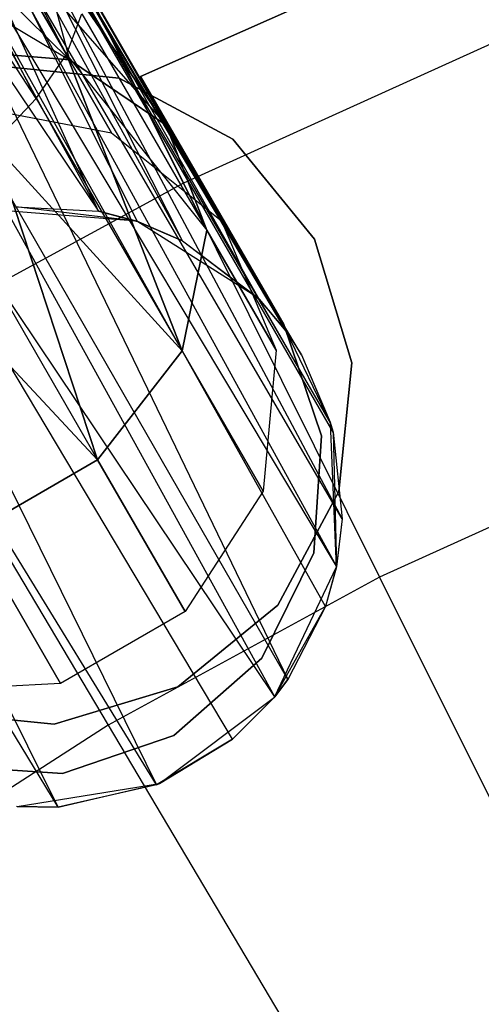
# Model space of a CAD drawing. Extents: x 0.3 to 7.1, y -3.38 to 3.38.
# Tile 161 of 256: x 2.96 to 3.11, y 1.1 to 1.43. Entities that reach past the tile are written whole.
import ezdxf

# ---------------------------------------------------------------- set-up
doc = ezdxf.new("R2010")
doc.units = 0
doc.header["$LTSCALE"] = 2.54
doc.layers.get('0').update_dxf_attribs({"linetype": 'CONTINUOUS'})

# ---------------------------------------------------------------- blocks, each defined once
blk = doc.blocks.new('SINGLES_B_BB_STL')
at = {"color": 0}
for p, q in [((2.97231, 1.41858, 14.36293), (2.79734, 1.75558, 14.52447)), ((2.97231, 1.41858, 14.36293), (2.79734, 1.75558, 14.52447)), ((2.79494, 1.7258, 14.56186), (2.97231, 1.41858, 14.36293)), ((2.96231, 1.40392, 14.37926), (2.79494, 1.7258, 14.56186)), ((2.96231, 1.40392, 14.37926), (2.79494, 1.7258, 14.56186)), ((2.79494, 1.7258, 14.56186), (2.97231, 1.41858, 14.36293)), ((2.97231, 1.41858, 13.89833), (2.79494, 1.7258, 13.69941)), ((2.97231, 1.41858, 13.89833), (2.79494, 1.7258, 13.69941)), ((2.96231, 1.40392, 13.88201), (2.79494, 1.7258, 13.69941)), ((2.96231, 1.40392, 13.88201), (2.79494, 1.7258, 13.69941)), ((2.96231, 1.40392, 13.88201), (2.77263, 1.69278, 13.67289)), ((2.96231, 1.40392, 13.88201), (2.77263, 1.69278, 13.67289)), ((2.98296, 1.36649, 41.75264), (2.85331, 1.60366, 41.62686)), ((2.98296, 1.36649, 41.75264), (2.85331, 1.60366, 41.62686)), ((2.98296, 1.36649, 41.75264), (2.87595, 1.60236, 41.60224)), ((2.99591, 1.36308, 41.74614), (2.87595, 1.60236, 41.60224)), ((2.98296, 1.36649, 41.75264), (2.87595, 1.60236, 41.60224)), ((2.99591, 1.36308, 41.74614), (2.87595, 1.60236, 41.60224)), ((3.01093, 1.35662, 41.73706), (2.87595, 1.60236, 41.60224)), ((3.01093, 1.35662, 41.73706), (2.87595, 1.60236, 41.60224)), ((2.82679, 1.5983, 41.6439), (2.98296, 1.36649, 41.75264)), ((2.82679, 1.5983, 41.6439), (2.98296, 1.36649, 41.75264)), ((2.89092, 1.59406, 41.57321), (3.04529, 1.3266, 41.70694)), ((3.01093, 1.35662, 41.73706), (2.89092, 1.59406, 41.57321)), ((3.01093, 1.35662, 41.73706), (2.89092, 1.59406, 41.57321)), ((3.03641, 1.33731, 41.71655), (2.89092, 1.59406, 41.57321)), ((3.03641, 1.33731, 41.71655), (2.89092, 1.59406, 41.57321)), ((2.89092, 1.59406, 41.57321), (3.04529, 1.3266, 41.70694)), ((2.89634, 1.57847, 41.54115), (3.06397, 1.26422, 41.66237)), ((3.04529, 1.3266, 41.70694), (2.89634, 1.57847, 41.54115)), ((3.05038, 1.31875, 41.70038), (2.89634, 1.57847, 41.54115)), ((3.04529, 1.3266, 41.70694), (2.89634, 1.57847, 41.54115)), ((3.06001, 1.29643, 41.68339), (2.89634, 1.57847, 41.54115)), ((3.05038, 1.31875, 41.70038), (2.89634, 1.57847, 41.54115)), ((3.06001, 1.29643, 41.68339), (2.89634, 1.57847, 41.54115)), ((3.06093, 1.29307, 41.68102), (2.89634, 1.57847, 41.54115)), ((3.06093, 1.29307, 41.68102), (2.89634, 1.57847, 41.54115)), ((2.89634, 1.57847, 41.54115), (3.06397, 1.26422, 41.66237)), ((3.06397, 1.26422, 41.66237), (2.89125, 1.56014, 41.51479)), ((3.06397, 1.26422, 41.66237), (2.89125, 1.56014, 41.51479)), ((3.06207, 1.2485, 41.65345), (2.89125, 1.56014, 41.51479)), ((3.06207, 1.2485, 41.65345), (2.89125, 1.56014, 41.51479)), ((2.88338, 1.54738, 41.50071), (3.0459, 1.21084, 41.6362)), ((3.06207, 1.2485, 41.65345), (2.88338, 1.54738, 41.50071)), ((3.06207, 1.2485, 41.65345), (2.88338, 1.54738, 41.50071)), ((3.0584, 1.23515, 41.64662), (2.88338, 1.54738, 41.50071)), ((3.0584, 1.23515, 41.64662), (2.88338, 1.54738, 41.50071)), ((2.88338, 1.54738, 41.50071), (3.0459, 1.21084, 41.6362)), ((3.0459, 1.21084, 41.6362), (2.86428, 1.52662, 41.48405)), ((3.0459, 1.21084, 41.6362), (2.86428, 1.52662, 41.48405)), ((3.04157, 1.20512, 41.63424), (2.86428, 1.52662, 41.48405)), ((3.04157, 1.20512, 41.63424), (2.86428, 1.52662, 41.48405)), ((2.8389, 1.50729, 41.47603), (3.00225, 1.17588, 41.63025)), ((3.04157, 1.20512, 41.63424), (2.8389, 1.50729, 41.47603)), ((3.04157, 1.20512, 41.63424), (2.8389, 1.50729, 41.47603)), ((3.02754, 1.19104, 41.63059), (2.8389, 1.50729, 41.47603)), ((3.02754, 1.19104, 41.63059), (2.8389, 1.50729, 41.47603)), ((2.8389, 1.50729, 41.47603), (3.00225, 1.17588, 41.63025)), ((2.95014, 1.49849, 5.06027), (3.01122, 1.37583, 5.19861)), ((2.95014, 1.49849, 5.06027), (3.01122, 1.37583, 5.19861)), ((3.00225, 1.17588, 41.63025), (2.80889, 1.49104, 41.47787)), ((3.00225, 1.17588, 41.63025), (2.80889, 1.49104, 41.47787)), ((2.96958, 1.16845, 41.63722), (2.80889, 1.49104, 41.47787)), ((2.96958, 1.16845, 41.63722), (2.80889, 1.49104, 41.47787)), ((2.96958, 1.16845, 41.63722), (2.77939, 1.48075, 41.48944)), ((2.96958, 1.16845, 41.63722), (2.77939, 1.48075, 41.48944)), ((3.11547, 1.46399, 14.02658), (2.99699, 1.41124, 14.02658)), ((2.99699, 1.41124, 14.22658), (3.11547, 1.46399, 14.22658)), ((2.99699, 1.41124, 14.22658), (3.11547, 1.46399, 14.22658)), ((3.11547, 1.46399, 14.02658), (2.99699, 1.41124, 14.02658)), ((2.94809, 1.46052, 14.0011), (2.97332, 1.41683, 14.04079)), ((2.94809, 1.46052, 14.0011), (2.97332, 1.41683, 14.04079)), ((2.94809, 1.46052, 14.26016), (2.97332, 1.41683, 14.22048)), ((2.94809, 1.46052, 14.26016), (2.97332, 1.41683, 14.22048)), ((2.94809, 1.46052, 14.26016), (3.00544, 1.39513, 14.24855)), ((2.94809, 1.46052, 14.26016), (3.00544, 1.39513, 14.24855)), ((2.97332, 1.41683, 14.04079), (2.9304, 1.45919, 14.01743)), ((2.97332, 1.41683, 14.04079), (2.9304, 1.45919, 14.01743)), ((2.9304, 1.45919, 14.24384), (2.97332, 1.41683, 14.22048)), ((2.9304, 1.45919, 14.24384), (2.97332, 1.41683, 14.22048)), ((3.00544, 1.39513, 14.01272), (2.96235, 1.45825, 13.9818)), ((2.96235, 1.45825, 13.9818), (2.97332, 1.41683, 14.04079)), ((2.96235, 1.45825, 13.9818), (2.97332, 1.41683, 14.04079)), ((2.96235, 1.45825, 14.27947), (3.00544, 1.39513, 14.24855)), ((3.00544, 1.39513, 14.01272), (2.96235, 1.45825, 13.9818)), ((2.96235, 1.45825, 14.27947), (3.00544, 1.39513, 14.24855)), ((2.9103, 1.45433, 14.23145), (2.97332, 1.41683, 14.22048)), ((2.9103, 1.45433, 14.23145), (2.97332, 1.41683, 14.22048)), ((2.97233, 1.45249, 14.30065), (3.00544, 1.39513, 14.24855)), ((2.97233, 1.45249, 13.96062), (3.00544, 1.39513, 14.01272)), ((2.97233, 1.45249, 13.96062), (3.00544, 1.39513, 14.01272)), ((2.97233, 1.45249, 14.30065), (3.00544, 1.39513, 14.24855)), ((2.97747, 1.44359, 14.32245), (3.00544, 1.39513, 14.24855)), ((3.01895, 1.36021, 13.9829), (2.97747, 1.44359, 13.93882)), ((2.97747, 1.44359, 13.93882), (3.00544, 1.39513, 14.01272)), ((2.97747, 1.44359, 13.93882), (3.00544, 1.39513, 14.01272)), ((2.97747, 1.44359, 14.32245), (3.00544, 1.39513, 14.24855)), ((2.97747, 1.44359, 14.32245), (3.01895, 1.36021, 14.27836)), ((3.01895, 1.36021, 13.9829), (2.97747, 1.44359, 13.93882)), ((2.97747, 1.44359, 14.32245), (3.01895, 1.36021, 14.27836)), ((2.97231, 1.41858, 14.36293), (2.97746, 1.43206, 14.34362)), ((2.97231, 1.41858, 13.89833), (2.97746, 1.43206, 13.91764)), ((2.97231, 1.41858, 14.36293), (2.97746, 1.43206, 14.34362)), ((2.97231, 1.41858, 13.89833), (2.97746, 1.43206, 13.91764)), ((2.97746, 1.43206, 13.91764), (3.01895, 1.36021, 13.9829)), ((2.97746, 1.43206, 13.91764), (3.01895, 1.36021, 13.9829)), ((2.97746, 1.43206, 14.34362), (3.01895, 1.36021, 14.27836)), ((2.97746, 1.43206, 14.34362), (3.01895, 1.36021, 14.27836)), ((2.92994, 1.42032, 14.06071), (2.97332, 1.41683, 14.04079)), ((2.97332, 1.41683, 14.22048), (2.92994, 1.42032, 14.20056)), ((2.92994, 1.42032, 14.06071), (2.97332, 1.41683, 14.04079)), ((2.97332, 1.41683, 14.22048), (2.92994, 1.42032, 14.20056)), ((3.1147, 1.42266, 5.19861), (3.01122, 1.37583, 5.19861)), ((3.1147, 1.42266, 5.19861), (3.01122, 1.37583, 5.19861)), ((2.96231, 1.40392, 14.37926), (2.97231, 1.41858, 14.36293)), ((2.96231, 1.40392, 13.88201), (2.97231, 1.41858, 13.89833)), ((2.96231, 1.40392, 14.37926), (2.97231, 1.41858, 14.36293)), ((2.96231, 1.40392, 13.88201), (2.97231, 1.41858, 13.89833)), ((3.01074, 1.32005, 13.95819), (2.97231, 1.41858, 13.89833)), ((2.97231, 1.41858, 13.89833), (3.01895, 1.36021, 13.9829)), ((2.97231, 1.41858, 13.89833), (3.01895, 1.36021, 13.9829)), ((2.97231, 1.41858, 14.36293), (3.01895, 1.36021, 14.27836)), ((2.97231, 1.41858, 14.36293), (3.01895, 1.36021, 14.27836)), ((2.97231, 1.41858, 14.36293), (3.01074, 1.32005, 14.30308)), ((3.01074, 1.32005, 13.95819), (2.97231, 1.41858, 13.89833)), ((2.97231, 1.41858, 14.36293), (3.01074, 1.32005, 14.30308)), ((2.97332, 1.41683, 14.04079), (3.00544, 1.39513, 14.01272)), ((3.00544, 1.39513, 14.24855), (2.97332, 1.41683, 14.22048)), ((2.98735, 1.39254, 14.09854), (2.97332, 1.41683, 14.04079)), ((2.98735, 1.39254, 14.09854), (2.97332, 1.41683, 14.04079)), ((2.97332, 1.41683, 14.04079), (3.00544, 1.39513, 14.01272)), ((2.97332, 1.41683, 14.22048), (2.98735, 1.39254, 14.16273)), ((2.97332, 1.41683, 14.22048), (2.98735, 1.39254, 14.16273)), ((3.00544, 1.39513, 14.24855), (2.97332, 1.41683, 14.22048)), ((2.94713, 1.41501, 41.9), (2.98983, 1.41071, 41.9)), ((2.98983, 1.41071, 41.7), (2.94713, 1.41501, 41.7)), ((2.98983, 1.41071, 41.7), (2.94713, 1.41501, 41.7)), ((2.94713, 1.41501, 41.9), (2.98983, 1.41071, 41.9)), ((2.98983, 1.41071, 41.9), (3.02764, 1.39039, 41.9)), ((3.02764, 1.39039, 41.7), (2.98983, 1.41071, 41.7)), ((2.98983, 1.41071, 41.7), (2.98983, 1.41071, 41.9)), ((2.98983, 1.41071, 41.7), (2.98983, 1.41071, 41.9)), ((3.02764, 1.39039, 41.7), (2.98983, 1.41071, 41.7)), ((2.98983, 1.41071, 41.9), (3.02764, 1.39039, 41.9)), ((2.99699, 1.41124, 14.02658), (2.99699, 1.41124, 14.22658)), ((2.99699, 1.41124, 14.22658), (3.04457, 1.32884, 14.22658)), ((3.04457, 1.32884, 14.02658), (2.99699, 1.41124, 14.02658)), ((2.99699, 1.41124, 14.22658), (3.04457, 1.32884, 14.22658)), ((2.99699, 1.41124, 14.02658), (2.99699, 1.41124, 14.22658)), ((3.04457, 1.32884, 14.02658), (2.99699, 1.41124, 14.02658)), ((2.94805, 1.38895, 14.39164), (2.96231, 1.40392, 14.37926)), ((2.94805, 1.38895, 13.86962), (2.96231, 1.40392, 13.88201)), ((2.94805, 1.38895, 14.39164), (2.96231, 1.40392, 14.37926)), ((2.94805, 1.38895, 13.86962), (2.96231, 1.40392, 13.88201)), ((2.96231, 1.40392, 13.88201), (3.01074, 1.32005, 13.95819)), ((2.96231, 1.40392, 13.88201), (3.01074, 1.32005, 13.95819)), ((2.96231, 1.40392, 14.37926), (3.01074, 1.32005, 14.30308)), ((2.96231, 1.40392, 14.37926), (3.01074, 1.32005, 14.30308)), ((2.94085, 1.40141, 14.10565), (2.98735, 1.39254, 14.09854)), ((2.94085, 1.40141, 14.15562), (2.98735, 1.39254, 14.16273)), ((2.94085, 1.40141, 14.10565), (2.98735, 1.39254, 14.09854)), ((2.94085, 1.40141, 14.15562), (2.98735, 1.39254, 14.16273)), ((3.00544, 1.39513, 14.01272), (3.01895, 1.36021, 13.9829)), ((3.01895, 1.36021, 14.27836), (3.00544, 1.39513, 14.24855)), ((3.02385, 1.36325, 14.08851), (3.00544, 1.39513, 14.01272)), ((3.02385, 1.36325, 14.08851), (3.00544, 1.39513, 14.01272)), ((3.00544, 1.39513, 14.01272), (3.01895, 1.36021, 13.9829)), ((3.00544, 1.39513, 14.24855), (3.02385, 1.36325, 14.17276)), ((3.00544, 1.39513, 14.24855), (3.02385, 1.36325, 14.17276)), ((3.01895, 1.36021, 14.27836), (3.00544, 1.39513, 14.24855)), ((2.98735, 1.39254, 14.09854), (3.02385, 1.36325, 14.08851)), ((2.98735, 1.39254, 14.16273), (2.98735, 1.39254, 14.09854)), ((2.98735, 1.39254, 14.16273), (2.98735, 1.39254, 14.09854)), ((2.98735, 1.39254, 14.16273), (3.02385, 1.36325, 14.17276)), ((2.98735, 1.39254, 14.09854), (3.02385, 1.36325, 14.08851)), ((2.98735, 1.39254, 14.16273), (3.02385, 1.36325, 14.17276)), ((2.9827, 1.28386, 13.94423), (2.94805, 1.38895, 13.86962)), ((2.94805, 1.38895, 13.86962), (3.01074, 1.32005, 13.95819)), ((2.94805, 1.38895, 13.86962), (3.01074, 1.32005, 13.95819)), ((2.94805, 1.38895, 14.39164), (3.01074, 1.32005, 14.30308)), ((2.94805, 1.38895, 14.39164), (3.01074, 1.32005, 14.30308)), ((2.94805, 1.38895, 14.39164), (2.9827, 1.28386, 14.31703)), ((2.9827, 1.28386, 13.94423), (2.94805, 1.38895, 13.86962)), ((2.94805, 1.38895, 14.39164), (2.9827, 1.28386, 14.31703)), ((3.02764, 1.39039, 41.9), (3.05479, 1.35716, 41.9)), ((3.05479, 1.35716, 41.7), (3.02764, 1.39039, 41.7)), ((3.02764, 1.39039, 41.7), (3.02764, 1.39039, 41.9)), ((3.02764, 1.39039, 41.7), (3.02764, 1.39039, 41.9)), ((3.05479, 1.35716, 41.7), (3.02764, 1.39039, 41.7)), ((3.02764, 1.39039, 41.9), (3.05479, 1.35716, 41.9)), ((3.01122, 1.37583, 5.19861), (2.91148, 1.32147, 5.19861)), ((3.01122, 1.37583, 5.19861), (2.91148, 1.32147, 5.19861)), ((2.93035, 1.37452, 13.86189), (2.9827, 1.28386, 13.94423)), ((2.93035, 1.37452, 13.86189), (2.9827, 1.28386, 13.94423)), ((2.93035, 1.37452, 14.39938), (2.9827, 1.28386, 14.31703)), ((2.93035, 1.37452, 14.39938), (2.9827, 1.28386, 14.31703)), ((3.01122, 1.37583, 5.19861), (3.0764, 1.24493, 5.32719)), ((3.01122, 1.37583, 5.19861), (3.0764, 1.24493, 5.32719)), ((2.95547, 1.36792, 41.76296), (2.98296, 1.36649, 41.75264)), ((2.99572, 1.36315, 41.90698), (2.95547, 1.36792, 41.76296)), ((2.99572, 1.36315, 41.90698), (2.95547, 1.36792, 41.76296)), ((2.95547, 1.36792, 41.76296), (2.98296, 1.36649, 41.75264)), ((2.99572, 1.36315, 41.90698), (2.94801, 1.367, 41.90698)), ((2.99572, 1.36315, 41.90698), (2.94801, 1.367, 41.90698)), ((2.98296, 1.36649, 41.75264), (2.99591, 1.36308, 41.74614)), ((2.99572, 1.36315, 41.90698), (2.98296, 1.36649, 41.75264)), ((2.98296, 1.36649, 41.75264), (2.99591, 1.36308, 41.74614)), ((2.99572, 1.36315, 41.90698), (2.98296, 1.36649, 41.75264)), ((2.91025, 1.36148, 13.85926), (2.9827, 1.28386, 13.94423)), ((2.91025, 1.36148, 13.85926), (2.9827, 1.28386, 13.94423)), ((2.91025, 1.36148, 14.40201), (2.9827, 1.28386, 14.31703)), ((2.91025, 1.36148, 14.40201), (2.9827, 1.28386, 14.31703)), ((3.03617, 1.33756, 41.90698), (2.99572, 1.36315, 41.90698)), ((3.01093, 1.35662, 41.73706), (2.99572, 1.36315, 41.90698)), ((3.03617, 1.33756, 41.90698), (2.99572, 1.36315, 41.90698)), ((3.01093, 1.35662, 41.73706), (2.99572, 1.36315, 41.90698)), ((2.99591, 1.36308, 41.74614), (2.99572, 1.36315, 41.90698)), ((2.99591, 1.36308, 41.74614), (2.99572, 1.36315, 41.90698)), ((2.99591, 1.36308, 41.74614), (3.01093, 1.35662, 41.73706)), ((2.99591, 1.36308, 41.74614), (3.01093, 1.35662, 41.73706)), ((3.02385, 1.36325, 14.08851), (3.04201, 1.32027, 14.07785)), ((3.02385, 1.36325, 14.17276), (3.02385, 1.36325, 14.08851)), ((3.02385, 1.36325, 14.17276), (3.02385, 1.36325, 14.08851)), ((3.02385, 1.36325, 14.17276), (3.04201, 1.32027, 14.18341)), ((3.02385, 1.36325, 14.08851), (3.04201, 1.32027, 14.07785)), ((3.02385, 1.36325, 14.17276), (3.04201, 1.32027, 14.18341)), ((3.01895, 1.36021, 13.9829), (3.01074, 1.32005, 13.95819)), ((3.01074, 1.32005, 14.30308), (3.01895, 1.36021, 14.27836)), ((3.01895, 1.36021, 13.9829), (3.01074, 1.32005, 13.95819)), ((3.01074, 1.32005, 14.30308), (3.01895, 1.36021, 14.27836)), ((3.04201, 1.32027, 14.07785), (3.01895, 1.36021, 13.9829)), ((3.04201, 1.32027, 14.07785), (3.01895, 1.36021, 13.9829)), ((3.01895, 1.36021, 14.27836), (3.04201, 1.32027, 14.18341)), ((3.01895, 1.36021, 14.27836), (3.04201, 1.32027, 14.18341)), ((3.01093, 1.35662, 41.73706), (3.03641, 1.33731, 41.71655)), ((3.01093, 1.35662, 41.73706), (3.03641, 1.33731, 41.71655)), ((3.01093, 1.35662, 41.73706), (3.03617, 1.33756, 41.90698)), ((3.01093, 1.35662, 41.73706), (3.03617, 1.33756, 41.90698)), ((3.05479, 1.35716, 41.9), (3.06716, 1.31606, 41.9)), ((3.06716, 1.31606, 41.7), (3.05479, 1.35716, 41.7)), ((3.05479, 1.35716, 41.7), (3.05479, 1.35716, 41.9)), ((3.05479, 1.35716, 41.7), (3.05479, 1.35716, 41.9)), ((3.06716, 1.31606, 41.7), (3.05479, 1.35716, 41.7)), ((3.05479, 1.35716, 41.9), (3.06716, 1.31606, 41.9)), ((3.0601, 1.29611, 41.90698), (3.03617, 1.33756, 41.90698)), ((3.04529, 1.3266, 41.70694), (3.03617, 1.33756, 41.90698)), ((3.0601, 1.29611, 41.90698), (3.03617, 1.33756, 41.90698)), ((3.03641, 1.33731, 41.71655), (3.03617, 1.33756, 41.90698)), ((3.04529, 1.3266, 41.70694), (3.03617, 1.33756, 41.90698)), ((3.03641, 1.33731, 41.71655), (3.03617, 1.33756, 41.90698)), ((3.03641, 1.33731, 41.71655), (3.04529, 1.3266, 41.70694)), ((3.03641, 1.33731, 41.71655), (3.04529, 1.3266, 41.70694)), ((3.04457, 1.32884, 14.22658), (3.05711, 1.29189, 14.22658)), ((3.05711, 1.29189, 14.02658), (3.04457, 1.32884, 14.02658)), ((3.04457, 1.32884, 14.02658), (3.04457, 1.32884, 14.22658)), ((3.04457, 1.32884, 14.02658), (3.04457, 1.32884, 14.22658)), ((3.05711, 1.29189, 14.02658), (3.04457, 1.32884, 14.02658)), ((3.04457, 1.32884, 14.22658), (3.05711, 1.29189, 14.22658)), ((3.04529, 1.3266, 41.70694), (3.05038, 1.31875, 41.70038)), ((3.04529, 1.3266, 41.70694), (3.05038, 1.31875, 41.70038)), ((3.04529, 1.3266, 41.70694), (3.0601, 1.29611, 41.90698)), ((3.04529, 1.3266, 41.70694), (3.0601, 1.29611, 41.90698)), ((2.91148, 1.32147, 5.19861), (2.98615, 1.19575, 5.32719)), ((2.91148, 1.32147, 5.19861), (2.98615, 1.19575, 5.32719)), ((3.01074, 1.32005, 13.95819), (2.9827, 1.28386, 13.94423)), ((2.9827, 1.28386, 14.31703), (3.01074, 1.32005, 14.30308)), ((3.01074, 1.32005, 13.95819), (2.9827, 1.28386, 13.94423)), ((2.9827, 1.28386, 14.31703), (3.01074, 1.32005, 14.30308)), ((3.03765, 1.27343, 14.06902), (3.01074, 1.32005, 13.95819)), ((3.03765, 1.27343, 14.06902), (3.01074, 1.32005, 13.95819)), ((3.01074, 1.32005, 14.30308), (3.03765, 1.27343, 14.19224)), ((3.01074, 1.32005, 14.30308), (3.03765, 1.27343, 14.19224)), ((3.04201, 1.32027, 14.07785), (3.03765, 1.27343, 14.06902)), ((3.04201, 1.32027, 14.18341), (3.03765, 1.27343, 14.19224)), ((3.04201, 1.32027, 14.07785), (3.03765, 1.27343, 14.06902)), ((3.04201, 1.32027, 14.18341), (3.03765, 1.27343, 14.19224)), ((3.04201, 1.32027, 14.18341), (3.04201, 1.32027, 14.07785)), ((3.04201, 1.32027, 14.18341), (3.04201, 1.32027, 14.07785)), ((3.05038, 1.31875, 41.70038), (3.06001, 1.29643, 41.68339)), ((3.05038, 1.31875, 41.70038), (3.0601, 1.29611, 41.90698)), ((3.05038, 1.31875, 41.70038), (3.06001, 1.29643, 41.68339)), ((3.05038, 1.31875, 41.70038), (3.0601, 1.29611, 41.90698)), ((3.06716, 1.31606, 41.9), (3.06286, 1.27336, 41.9)), ((3.06286, 1.27336, 41.7), (3.06716, 1.31606, 41.7)), ((3.06286, 1.27336, 41.7), (3.06716, 1.31606, 41.7)), ((3.06716, 1.31606, 41.9), (3.06286, 1.27336, 41.9)), ((3.06716, 1.31606, 41.7), (3.06716, 1.31606, 41.9)), ((3.06716, 1.31606, 41.7), (3.06716, 1.31606, 41.9)), ((3.06001, 1.29643, 41.68339), (3.06093, 1.29307, 41.68102)), ((3.06001, 1.29643, 41.68339), (3.06093, 1.29307, 41.68102)), ((3.06001, 1.29643, 41.68339), (3.0601, 1.29611, 41.90698)), ((3.06001, 1.29643, 41.68339), (3.0601, 1.29611, 41.90698)), ((3.06203, 1.24829, 41.90698), (3.0601, 1.29611, 41.90698)), ((3.06093, 1.29307, 41.68102), (3.0601, 1.29611, 41.90698)), ((3.06203, 1.24829, 41.90698), (3.0601, 1.29611, 41.90698)), ((3.06093, 1.29307, 41.68102), (3.0601, 1.29611, 41.90698)), ((3.06093, 1.29307, 41.68102), (3.06397, 1.26422, 41.66237)), ((3.06093, 1.29307, 41.68102), (3.06397, 1.26422, 41.66237)), ((3.06093, 1.29307, 41.68102), (3.06203, 1.24829, 41.90698)), ((3.06093, 1.29307, 41.68102), (3.06203, 1.24829, 41.90698)), ((3.05711, 1.29189, 14.22658), (3.05455, 1.25295, 14.22658)), ((3.05455, 1.25295, 14.02658), (3.05711, 1.29189, 14.02658)), ((3.05455, 1.25295, 14.02658), (3.05711, 1.29189, 14.02658)), ((3.05711, 1.29189, 14.22658), (3.05455, 1.25295, 14.22658)), ((3.05711, 1.29189, 14.02658), (3.05711, 1.29189, 14.22658)), ((3.05711, 1.29189, 14.02658), (3.05711, 1.29189, 14.22658)), ((3.17003, 1.28731, 5.32719), (3.0764, 1.24493, 5.32719)), ((3.17003, 1.28731, 5.32719), (3.0764, 1.24493, 5.32719)), ((2.9827, 1.28386, 13.94423), (2.94124, 1.25993, 13.94423)), ((2.94124, 1.25993, 14.31703), (2.9827, 1.28386, 14.31703)), ((2.9827, 1.28386, 13.94423), (2.94124, 1.25993, 13.94423)), ((2.94124, 1.25993, 14.31703), (2.9827, 1.28386, 14.31703)), ((3.01179, 1.23347, 14.06404), (2.9827, 1.28386, 13.94423)), ((3.01179, 1.23347, 14.06404), (2.9827, 1.28386, 13.94423)), ((2.9827, 1.28386, 14.31703), (3.01179, 1.23347, 14.19723)), ((2.9827, 1.28386, 14.31703), (3.01179, 1.23347, 14.19723)), ((3.03765, 1.27343, 14.06902), (3.01179, 1.23347, 14.06404)), ((3.03765, 1.27343, 14.19224), (3.01179, 1.23347, 14.19723)), ((3.03765, 1.27343, 14.06902), (3.01179, 1.23347, 14.06404)), ((3.03765, 1.27343, 14.19224), (3.01179, 1.23347, 14.19723)), ((3.03765, 1.27343, 14.19224), (3.03765, 1.27343, 14.06902)), ((3.03765, 1.27343, 14.19224), (3.03765, 1.27343, 14.06902)), ((3.06286, 1.27336, 41.9), (3.04255, 1.23555, 41.9)), ((3.04255, 1.23555, 41.7), (3.06286, 1.27336, 41.7)), ((3.04255, 1.23555, 41.7), (3.06286, 1.27336, 41.7)), ((3.06286, 1.27336, 41.9), (3.04255, 1.23555, 41.9)), ((3.06286, 1.27336, 41.7), (3.06286, 1.27336, 41.9)), ((3.06286, 1.27336, 41.7), (3.06286, 1.27336, 41.9)), ((3.06397, 1.26422, 41.66237), (3.06203, 1.24829, 41.90698)), ((3.06397, 1.26422, 41.66237), (3.06203, 1.24829, 41.90698)), ((3.06397, 1.26422, 41.66237), (3.06207, 1.2485, 41.65345)), ((3.06397, 1.26422, 41.66237), (3.06207, 1.2485, 41.65345)), ((2.97034, 1.20953, 14.06404), (2.94124, 1.25993, 13.94423)), ((2.97034, 1.20953, 14.06404), (2.94124, 1.25993, 13.94423)), ((2.94124, 1.25993, 14.31703), (2.97034, 1.20953, 14.19723)), ((2.94124, 1.25993, 14.31703), (2.97034, 1.20953, 14.19723)), ((3.05455, 1.25295, 14.22658), (3.0373, 1.21796, 14.22658)), ((3.0373, 1.21796, 14.02658), (3.05455, 1.25295, 14.02658)), ((3.0373, 1.21796, 14.02658), (3.05455, 1.25295, 14.02658)), ((3.05455, 1.25295, 14.22658), (3.0373, 1.21796, 14.22658)), ((3.05455, 1.25295, 14.02658), (3.05455, 1.25295, 14.22658)), ((3.05455, 1.25295, 14.02658), (3.05455, 1.25295, 14.22658)), ((3.04151, 1.20505, 41.90698), (3.06203, 1.24829, 41.90698)), ((3.04151, 1.20505, 41.90698), (3.06203, 1.24829, 41.90698)), ((3.06207, 1.2485, 41.65345), (3.0584, 1.23515, 41.64662)), ((3.06207, 1.2485, 41.65345), (3.0584, 1.23515, 41.64662)), ((3.06203, 1.24829, 41.90698), (3.0584, 1.23515, 41.64662)), ((3.06203, 1.24829, 41.90698), (3.0584, 1.23515, 41.64662)), ((3.06203, 1.24829, 41.90698), (3.06207, 1.2485, 41.65345)), ((3.06203, 1.24829, 41.90698), (3.06207, 1.2485, 41.65345)), ((3.0764, 1.24493, 5.32719), (2.98615, 1.19575, 5.32719)), ((3.0764, 1.24493, 5.32719), (2.98615, 1.19575, 5.32719)), ((3.0764, 1.24493, 5.32719), (3.14537, 1.10642, 5.4454)), ((3.0764, 1.24493, 5.32719), (3.14537, 1.10642, 5.4454)), ((3.04255, 1.23555, 41.9), (3.00931, 1.20839, 41.9)), ((3.00931, 1.20839, 41.7), (3.04255, 1.23555, 41.7)), ((3.00931, 1.20839, 41.7), (3.04255, 1.23555, 41.7)), ((3.04255, 1.23555, 41.9), (3.00931, 1.20839, 41.9)), ((3.04151, 1.20505, 41.90698), (3.0584, 1.23515, 41.64662)), ((3.04151, 1.20505, 41.90698), (3.0584, 1.23515, 41.64662)), ((3.04255, 1.23555, 41.7), (3.04255, 1.23555, 41.9)), ((3.04255, 1.23555, 41.7), (3.04255, 1.23555, 41.9)), ((3.0584, 1.23515, 41.64662), (3.0459, 1.21084, 41.6362)), ((3.0584, 1.23515, 41.64662), (3.0459, 1.21084, 41.6362)), ((3.01179, 1.23347, 14.06404), (2.97034, 1.20953, 14.06404)), ((3.01179, 1.23347, 14.19723), (2.97034, 1.20953, 14.19723)), ((3.01179, 1.23347, 14.06404), (2.97034, 1.20953, 14.06404)), ((3.01179, 1.23347, 14.19723), (2.97034, 1.20953, 14.19723)), ((3.01179, 1.23347, 14.19723), (3.01179, 1.23347, 14.06404)), ((3.01179, 1.23347, 14.19723), (3.01179, 1.23347, 14.06404)), ((3.0373, 1.21796, 14.22658), (3.00796, 1.19223, 14.22658)), ((3.00796, 1.19223, 14.02658), (3.0373, 1.21796, 14.02658)), ((3.00796, 1.19223, 14.02658), (3.0373, 1.21796, 14.02658)), ((3.0373, 1.21796, 14.22658), (3.00796, 1.19223, 14.22658)), ((3.0373, 1.21796, 14.02658), (3.0373, 1.21796, 14.22658)), ((3.0373, 1.21796, 14.02658), (3.0373, 1.21796, 14.22658)), ((3.04151, 1.20505, 41.90698), (3.0459, 1.21084, 41.6362)), ((3.04151, 1.20505, 41.90698), (3.0459, 1.21084, 41.6362)), ((3.0459, 1.21084, 41.6362), (3.04157, 1.20512, 41.63424)), ((3.0459, 1.21084, 41.6362), (3.04157, 1.20512, 41.63424)), ((2.97034, 1.20953, 14.06404), (2.9228, 1.20712, 14.06902)), ((2.97034, 1.20953, 14.19723), (2.9228, 1.20712, 14.19224)), ((2.97034, 1.20953, 14.06404), (2.9228, 1.20712, 14.06902)), ((2.97034, 1.20953, 14.19723), (2.9228, 1.20712, 14.19224)), ((3.00931, 1.20839, 41.9), (2.96821, 1.19602, 41.9)), ((2.96821, 1.19602, 41.7), (3.00931, 1.20839, 41.7)), ((2.96821, 1.19602, 41.7), (3.00931, 1.20839, 41.7)), ((3.00931, 1.20839, 41.9), (2.96821, 1.19602, 41.9)), ((2.97034, 1.20953, 14.19723), (2.97034, 1.20953, 14.06404)), ((2.97034, 1.20953, 14.19723), (2.97034, 1.20953, 14.06404)), ((3.00931, 1.20839, 41.7), (3.00931, 1.20839, 41.9)), ((3.00931, 1.20839, 41.7), (3.00931, 1.20839, 41.9)), ((3.00325, 1.17629, 41.90698), (3.04151, 1.20505, 41.90698)), ((3.00325, 1.17629, 41.90698), (3.04151, 1.20505, 41.90698)), ((3.04157, 1.20512, 41.63424), (3.02754, 1.19104, 41.63059)), ((3.04157, 1.20512, 41.63424), (3.02754, 1.19104, 41.63059)), ((3.02754, 1.19104, 41.63059), (3.04151, 1.20505, 41.90698)), ((3.02754, 1.19104, 41.63059), (3.04151, 1.20505, 41.90698)), ((3.04157, 1.20512, 41.63424), (3.04151, 1.20505, 41.90698)), ((3.04157, 1.20512, 41.63424), (3.04151, 1.20505, 41.90698)), ((2.96821, 1.19602, 41.9), (2.92551, 1.20032, 41.9)), ((2.92551, 1.20032, 41.7), (2.96821, 1.19602, 41.7)), ((2.92551, 1.20032, 41.7), (2.96821, 1.19602, 41.7)), ((2.96821, 1.19602, 41.9), (2.92551, 1.20032, 41.9)), ((2.98615, 1.19575, 5.32719), (2.89978, 1.14004, 5.32719)), ((2.98615, 1.19575, 5.32719), (2.89978, 1.14004, 5.32719)), ((2.96821, 1.19602, 41.7), (2.96821, 1.19602, 41.9)), ((2.96821, 1.19602, 41.7), (2.96821, 1.19602, 41.9)), ((2.98615, 1.19575, 5.32719), (3.06516, 1.06271, 5.4454)), ((2.98615, 1.19575, 5.32719), (3.06516, 1.06271, 5.4454)), ((3.00796, 1.19223, 14.22658), (2.97102, 1.17969, 14.22658)), ((2.97102, 1.17969, 14.02658), (3.00796, 1.19223, 14.02658)), ((2.97102, 1.17969, 14.02658), (3.00796, 1.19223, 14.02658)), ((3.00796, 1.19223, 14.22658), (2.97102, 1.17969, 14.22658)), ((3.00796, 1.19223, 14.02658), (3.00796, 1.19223, 14.22658)), ((3.00796, 1.19223, 14.02658), (3.00796, 1.19223, 14.22658)), ((3.02754, 1.19104, 41.63059), (3.00225, 1.17588, 41.63025)), ((3.02754, 1.19104, 41.63059), (3.00225, 1.17588, 41.63025)), ((3.00325, 1.17629, 41.90698), (3.02754, 1.19104, 41.63059)), ((3.00325, 1.17629, 41.90698), (3.02754, 1.19104, 41.63059)), ((2.97102, 1.17969, 14.22658), (2.93208, 1.18224, 14.22658)), ((2.93208, 1.18224, 14.02658), (2.97102, 1.17969, 14.02658)), ((2.93208, 1.18224, 14.02658), (2.97102, 1.17969, 14.02658)), ((2.97102, 1.17969, 14.22658), (2.93208, 1.18224, 14.22658)), ((2.97102, 1.17969, 14.02658), (2.97102, 1.17969, 14.22658)), ((2.97102, 1.17969, 14.02658), (2.97102, 1.17969, 14.22658)), ((2.956, 1.16862, 41.90698), (3.00325, 1.17629, 41.90698)), ((2.956, 1.16862, 41.90698), (3.00325, 1.17629, 41.90698)), ((2.96958, 1.16845, 41.63722), (3.00325, 1.17629, 41.90698)), ((2.96958, 1.16845, 41.63722), (3.00325, 1.17629, 41.90698)), ((3.00225, 1.17588, 41.63025), (2.96958, 1.16845, 41.63722)), ((3.00225, 1.17588, 41.63025), (2.96958, 1.16845, 41.63722)), ((3.00225, 1.17588, 41.63025), (3.00325, 1.17629, 41.90698)), ((3.00225, 1.17588, 41.63025), (3.00325, 1.17629, 41.90698)), ((2.96958, 1.16845, 41.63722), (2.95576, 1.16864, 41.6422)), ((2.96958, 1.16845, 41.63722), (2.95576, 1.16864, 41.6422)), ((2.956, 1.16862, 41.90698), (2.96958, 1.16845, 41.63722)), ((2.956, 1.16862, 41.90698), (2.96958, 1.16845, 41.63722))]:
    blk.add_line(p, q, dxfattribs=at)

msp = doc.modelspace()

# ---------------------------------------------------------------- block references
at = {"color": 0}
msp.add_blockref('SINGLES_B_BB_STL', (0, 0), dxfattribs=at)

doc.saveas('drawing.dxf')
